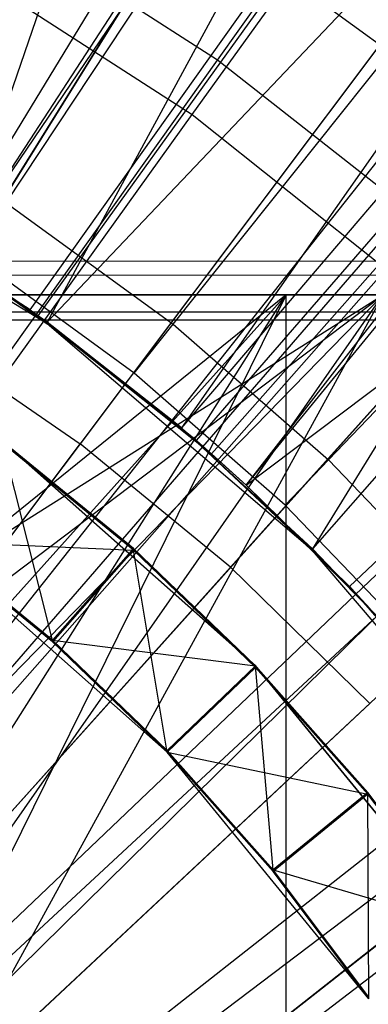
# Model space of a CAD drawing. Extents: x 0.1 to 16.1, y -7.1 to 6.9.
# Tile 89 of 118: x 8.655 to 8.812, y 0.396 to 0.839. Entities that reach past the tile are written whole.
import ezdxf

# ---------------------------------------------------------------- set-up
doc = ezdxf.new("R2010")
doc.units = 0
doc.header["$LTSCALE"] = 2.54
doc.layers.get('0').update_dxf_attribs({"color": 13, "linetype": 'CONTINUOUS'})

# ---------------------------------------------------------------- blocks, each defined once
blk = doc.blocks.new('DROPS_WOOD_A_PM_STL')
at = {"color": 0}
for p, q in [((9.24941, 1.7684, 13.79779), (8.31648, 0.23517, 14.34858)), ((9.24941, 1.7684, 13.79779), (8.31648, 0.23517, 14.34858)), ((9.26908, 1.75629, 13.7978), (8.32046, 0.23272, 14.34858)), ((9.26908, 1.75629, 13.7978), (8.32046, 0.23272, 14.34858)), ((9.43104, 1.64539, 13.79786), (8.35321, 0.21029, 14.3486)), ((9.43104, 1.64539, 13.79786), (8.35321, 0.21029, 14.3486)), ((9.47677, 1.61012, 13.79787), (8.36246, 0.20316, 14.3486)), ((9.47677, 1.61012, 13.79787), (8.36246, 0.20316, 14.3486)), ((9.58271, 1.52079, 13.79792), (8.38388, 0.18509, 14.34861)), ((9.58271, 1.52079, 13.79792), (8.38388, 0.18509, 14.34861)), ((9.68295, 1.4251, 13.79797), (8.40415, 0.16574, 14.34862)), ((9.68295, 1.4251, 13.79797), (8.40415, 0.16574, 14.34862)), ((9.72294, 1.38345, 13.79799), (8.41224, 0.15732, 14.34862)), ((9.72294, 1.38345, 13.79799), (8.41224, 0.15732, 14.34862)), ((9.85068, 1.2344, 13.79807), (8.43807, 0.12718, 14.34864)), ((9.85068, 1.2344, 13.79807), (8.43807, 0.12718, 14.34864)), ((8.73243, 0.79599, 2.43012), (9.04889, 1.23624, 2.59001)), ((8.73243, 0.79599, 2.43012), (9.04889, 1.23624, 2.59001)), ((8.79705, 1.22697, 13.97455), (8.62505, 0.73187, 14.08499)), ((8.79705, 1.22697, 13.97455), (8.62505, 0.73187, 14.08499)), ((9.86483, 1.21615, 13.79808), (8.44093, 0.12349, 14.34864)), ((9.86483, 1.21615, 13.79808), (8.44093, 0.12349, 14.34864)), ((8.9055, 1.16265, 13.97459), (8.62505, 0.73187, 14.08499)), ((8.9055, 1.16265, 13.97459), (8.62505, 0.73187, 14.08499)), ((8.62505, 0.73187, 14.08499), (8.91361, 1.15733, 13.97459)), ((8.62505, 0.73187, 14.08499), (8.91361, 1.15733, 13.97459)), ((8.91361, 1.15733, 13.97459), (8.66727, 0.70282, 14.085)), ((8.91361, 1.15733, 13.97459), (8.66727, 0.70282, 14.085)), ((8.66323, 0.70566, 13.92165), (8.98155, 1.14834, 13.77253)), ((8.66323, 0.70566, 13.92165), (8.98155, 1.14834, 13.77253)), ((9.02346, 1.07752, 13.97463), (8.66727, 0.70282, 14.085)), ((9.02346, 1.07752, 13.97463), (8.66727, 0.70282, 14.085)), ((9.02346, 1.07752, 13.97463), (8.72766, 0.65529, 14.08503)), ((9.02346, 1.07752, 13.97463), (8.72766, 0.65529, 14.08503)), ((9.10193, 1.05235, 13.77257), (8.7411, 0.64356, 13.92168)), ((9.10193, 1.05235, 13.77257), (8.7411, 0.64356, 13.92168)), ((8.75668, 0.62951, 13.92169), (9.10193, 1.05235, 13.77257)), ((8.75668, 0.62951, 13.92169), (9.10193, 1.05235, 13.77257)), ((9.06089, 1.04668, 13.97465), (8.72766, 0.65529, 14.08503)), ((9.06089, 1.04668, 13.97465), (8.72766, 0.65529, 14.08503)), ((9.06089, 1.04668, 13.97465), (8.78648, 0.601, 14.08505)), ((9.06089, 1.04668, 13.97465), (8.78648, 0.601, 14.08505)), ((9.12571, 0.98819, 13.97468), (8.78648, 0.601, 14.08505)), ((9.12571, 0.98819, 13.97468), (8.78648, 0.601, 14.08505)), ((8.6099, 0.69761, 14.23953), (8.75125, 0.92464, 14.16841)), ((8.6099, 0.69761, 14.23953), (8.75125, 0.92464, 14.16841)), ((8.64886, 0.75631, 14.08951), (8.73501, 0.8868, 14.06033)), ((8.64886, 0.75631, 14.08951), (8.73501, 0.8868, 14.06033)), ((8.73501, 0.8868, 14.06033), (8.82132, 0.82409, 14.06036)), ((8.73501, 0.8868, 14.06033), (8.82132, 0.82409, 14.06036)), ((8.84267, 0.86203, 14.16845), (8.68207, 0.64818, 14.23956)), ((8.84267, 0.86203, 14.16845), (8.68207, 0.64818, 14.23956)), ((8.63883, 0.85644, 2.43009), (8.73243, 0.79599, 2.43012)), ((8.63883, 0.85644, 2.43009), (8.73243, 0.79599, 2.43012)), ((8.72383, 0.70185, 14.08953), (8.82132, 0.82409, 14.06036)), ((8.72383, 0.70185, 14.08953), (8.82132, 0.82409, 14.06036)), ((8.40847, 0.34534, 2.32285), (8.73243, 0.79599, 2.43012)), ((8.40847, 0.34534, 2.32285), (8.73243, 0.79599, 2.43012)), ((8.73243, 0.79599, 2.43012), (8.81954, 0.72652, 2.43015)), ((8.73243, 0.79599, 2.43012), (8.81954, 0.72652, 2.43015)), ((8.92829, 0.7917, 14.16848), (8.74966, 0.59266, 14.23959)), ((8.92829, 0.7917, 14.16848), (8.74966, 0.59266, 14.23959)), ((8.66727, 0.70195, 12.40123), (8.53359, 0.78387, 12.40119)), ((8.66727, 0.70195, 12.40123), (8.53359, 0.78387, 12.40119)), ((8.57956, 0.75978, 14.08497), (8.65955, 0.70838, 14.085)), ((8.65955, 0.70838, 14.085), (8.57956, 0.7597, 13.92162)), ((8.57956, 0.7597, 13.92162), (8.66323, 0.70566, 13.92165)), ((8.65955, 0.70838, 14.085), (8.57956, 0.7597, 13.92162)), ((8.57956, 0.7597, 13.92162), (8.66323, 0.70566, 13.92165)), ((8.64886, 0.75631, 14.08951), (8.72383, 0.70185, 14.08953)), ((8.64886, 0.75631, 14.08951), (8.72383, 0.70185, 14.08953)), ((8.7936, 0.64089, 14.08957), (8.90166, 0.7539, 14.0604)), ((8.7936, 0.64089, 14.08957), (8.90166, 0.7539, 14.0604)), ((8.66727, 0.70282, 14.085), (8.62505, 0.73187, 14.08499)), ((8.66727, 0.70282, 14.085), (8.62505, 0.73187, 14.08499)), ((8.62505, 0.73187, 14.08499), (8.66727, 0.70195, 12.40123)), ((8.62505, 0.73187, 14.08499), (8.66727, 0.70195, 12.40123)), ((8.70633, 0.67992, 14.09396), (8.63341, 0.7329, 14.09393)), ((8.70633, 0.67992, 14.09396), (8.63341, 0.7329, 14.09393)), ((9.3636, 0.73005, 26.24057), (8.63361, 0.73011, 26.35388)), ((9.3636, 0.73005, 26.24057), (8.63361, 0.73011, 26.35388)), ((8.45233, 0.31036, 2.32287), (8.81954, 0.72652, 2.43015)), ((8.45233, 0.31036, 2.32287), (8.81954, 0.72652, 2.43015)), ((8.63361, 0.72395, 14.40508), (9.3636, 0.72401, 14.51839)), ((8.63361, 0.72395, 14.40508), (9.3636, 0.72401, 14.51839)), ((8.81815, 0.71502, 43.38127), (7.83364, 0.71502, 43.4116)), ((7.83364, 0.71502, 27.41919), (8.81815, 0.71502, 27.44952)), ((7.83364, 0.71502, 27.41919), (8.81815, 0.71502, 27.44952)), ((8.81815, 0.71502, 43.38127), (7.83364, 0.71502, 43.4116)), ((8.01324, 0.20749, 43.41512), (8.81815, 0.71502, 43.38127)), ((8.01324, 0.20749, 43.41512), (8.81815, 0.71502, 43.38127)), ((8.77459, 0.71502, 39.35462), (8.08, 0.71502, 39.41539)), ((8.08, 0.71502, 31.41539), (8.77459, 0.71502, 31.47616)), ((8.77459, 0.71502, 39.35462), (8.08, 0.71502, 39.41539)), ((8.08, 0.71502, 31.41539), (8.77459, 0.71502, 31.47616)), ((8.14676, 0.20749, 43.41512), (8.81815, 0.71502, 43.38127)), ((8.14676, 0.20749, 43.41512), (8.81815, 0.71502, 43.38127)), ((8.14676, 0.20749, 27.41567), (8.81815, 0.71502, 27.44952)), ((8.14676, 0.20749, 27.41567), (8.81815, 0.71502, 27.44952)), ((8.77459, 0.71502, 31.47616), (8.14676, 0.20749, 31.41595)), ((8.77459, 0.71502, 31.47616), (8.14676, 0.20749, 31.41595)), ((8.81815, 0.71502, 43.38127), (8.26705, 0.14957, 43.4132)), ((8.81815, 0.71502, 43.38127), (8.26705, 0.14957, 43.4132)), ((8.26705, 0.14957, 27.41758), (8.81815, 0.71502, 27.44952)), ((8.26705, 0.14957, 27.41758), (8.81815, 0.71502, 27.44952)), ((8.26705, 0.14957, 39.41102), (8.77459, 0.71502, 39.35462)), ((8.26705, 0.14957, 39.41102), (8.77459, 0.71502, 39.35462)), ((8.26705, 0.14957, 31.41977), (8.77459, 0.71502, 31.47616)), ((8.26705, 0.14957, 31.41977), (8.77459, 0.71502, 31.47616)), ((8.35029, 0.04518, 43.41082), (8.81815, 0.71502, 43.38127)), ((8.35029, 0.04518, 27.41996), (8.81815, 0.71502, 27.44952)), ((8.35029, 0.04518, 27.41996), (8.81815, 0.71502, 27.44952)), ((8.35029, 0.04518, 43.41082), (8.81815, 0.71502, 43.38127)), ((8.35029, 0.04518, 39.40625), (8.77459, 0.71502, 39.35462)), ((8.35029, 0.04518, 39.40625), (8.77459, 0.71502, 39.35462)), ((8.35029, 0.04518, 31.42454), (8.77459, 0.71502, 31.47616)), ((8.35029, 0.04518, 31.42454), (8.77459, 0.71502, 31.47616)), ((8.81815, 0.71502, 27.44952), (8.38, -0.08498, 27.42102)), ((8.81815, 0.71502, 27.44952), (8.38, -0.08498, 27.42102)), ((8.77459, 0.71502, 39.35462), (8.38, -0.08498, 39.40413)), ((8.77459, 0.71502, 39.35462), (8.38, -0.08498, 39.40413)), ((9.44808, 0.71502, 39.17416), (8.77459, 0.71502, 39.35462)), ((8.77459, 0.71502, 31.47616), (9.44808, 0.71502, 31.65662)), ((8.77459, -0.08498, 31.47616), (8.77459, 0.71502, 31.47616)), ((8.77459, -0.08498, 31.47616), (8.77459, 0.71502, 31.47616)), ((8.77459, 0.71502, 31.47616), (9.44808, 0.71502, 31.65662)), ((8.77459, -0.08498, 39.35462), (8.77459, 0.71502, 39.35462)), ((9.44808, 0.71502, 39.17416), (8.77459, 0.71502, 39.35462)), ((8.77459, -0.08498, 39.35462), (8.77459, 0.71502, 39.35462)), ((8.65955, 0.70838, 14.085), (8.66323, 0.70566, 13.92165)), ((8.65955, 0.70838, 14.085), (8.73428, 0.6496, 14.08503)), ((8.65955, 0.70838, 14.085), (8.66323, 0.70566, 13.92165)), ((8.82877, 0.70728, 38.84434), (8.40294, 0.70732, 38.91044)), ((8.82877, 0.70728, 38.84434), (8.40294, 0.70732, 38.91044)), ((8.40294, 0.70372, 31.9403), (8.82877, 0.70376, 32.0064)), ((8.40294, 0.70372, 31.9403), (8.82877, 0.70376, 32.0064)), ((8.73428, 0.6496, 14.08503), (8.66323, 0.70566, 13.92165)), ((8.73428, 0.6496, 14.08503), (8.66323, 0.70566, 13.92165)), ((8.66323, 0.70566, 13.92165), (8.7411, 0.64356, 13.92168)), ((8.66323, 0.70566, 13.92165), (8.7411, 0.64356, 13.92168)), ((8.72766, 0.65529, 14.08503), (8.66727, 0.70282, 14.085)), ((8.66727, 0.70282, 14.085), (8.66727, 0.70195, 12.40123)), ((8.72766, 0.65529, 14.08503), (8.66727, 0.70282, 14.085)), ((8.66727, 0.70282, 14.085), (8.66727, 0.70195, 12.40123)), ((8.72766, 0.65529, 14.08503), (8.66727, 0.70195, 12.40123)), ((8.78648, 0.60013, 12.40128), (8.66727, 0.70195, 12.40123)), ((8.72766, 0.65529, 14.08503), (8.66727, 0.70195, 12.40123)), ((8.78648, 0.60013, 12.40128), (8.66727, 0.70195, 12.40123)), ((8.70633, 0.67992, 14.09396), (8.72383, 0.70185, 14.08953)), ((8.70633, 0.67992, 14.09396), (8.72383, 0.70185, 14.08953)), ((8.72383, 0.70185, 14.08953), (8.7936, 0.64089, 14.08957)), ((8.72383, 0.70185, 14.08953), (8.7936, 0.64089, 14.08957)), ((8.6099, 0.69761, 14.23953), (8.68207, 0.64818, 14.23956)), ((8.6099, 0.69761, 14.23953), (8.68207, 0.64818, 14.23956)), ((8.77421, 0.62062, 14.09399), (8.70633, 0.67992, 14.09396)), ((8.77421, 0.62062, 14.09399), (8.70633, 0.67992, 14.09396)), ((8.78648, 0.601, 14.08505), (8.72766, 0.65529, 14.08503)), ((8.72766, 0.65529, 14.08503), (8.78648, 0.60013, 12.40128)), ((8.78648, 0.601, 14.08505), (8.72766, 0.65529, 14.08503)), ((8.72766, 0.65529, 14.08503), (8.78648, 0.60013, 12.40128)), ((8.49249, 0.27119, 2.32289), (8.89931, 0.64872, 2.43019)), ((8.49249, 0.27119, 2.32289), (8.89931, 0.64872, 2.43019)), ((8.51881, 0.4308, 14.29967), (8.68207, 0.64818, 14.23956)), ((8.51881, 0.4308, 14.29967), (8.68207, 0.64818, 14.23956)), ((8.76089, 0.54853, 14.09403), (8.64716, 0.64928, 14.09398)), ((8.76089, 0.54853, 14.09403), (8.64716, 0.64928, 14.09398)), ((8.76089, 0.54843, 13.90342), (8.64716, 0.64918, 13.90337)), ((8.66958, 0.55988, 13.82232), (8.64716, 0.64918, 13.90337)), ((8.76089, 0.54843, 13.90342), (8.64716, 0.64918, 13.90337)), ((8.66958, 0.55988, 13.82232), (8.64716, 0.64918, 13.90337)), ((8.70606, 0.60104, 13.78498), (8.64716, 0.64912, 13.78495)), ((8.70606, 0.60104, 13.78498), (8.64716, 0.64912, 13.78495)), ((8.70606, 0.60098, 13.66656), (8.64716, 0.64906, 13.66654)), ((8.70606, 0.60098, 13.66656), (8.64716, 0.64906, 13.66654)), ((8.70606, 0.60092, 13.54814), (8.64716, 0.649, 13.54812)), ((8.70606, 0.60092, 13.54814), (8.64716, 0.649, 13.54812)), ((8.70606, 0.60085, 13.42973), (8.64716, 0.64894, 13.4297)), ((8.70606, 0.60085, 13.42973), (8.64716, 0.64894, 13.4297)), ((8.70606, 0.60079, 13.31131), (8.64716, 0.64888, 13.31128)), ((8.70606, 0.60079, 13.31131), (8.64716, 0.64888, 13.31128)), ((8.70606, 0.60073, 13.19289), (8.64716, 0.64882, 13.19286)), ((8.70606, 0.60073, 13.19289), (8.64716, 0.64882, 13.19286)), ((8.70606, 0.60067, 13.07447), (8.64716, 0.64876, 13.07445)), ((8.70606, 0.60067, 13.07447), (8.64716, 0.64876, 13.07445)), ((8.70606, 0.60061, 12.95605), (8.64716, 0.6487, 12.95603)), ((8.70606, 0.60061, 12.95605), (8.64716, 0.6487, 12.95603)), ((8.70606, 0.60055, 12.83764), (8.64716, 0.64863, 12.83761)), ((8.70606, 0.60055, 12.83764), (8.64716, 0.64863, 12.83761)), ((8.70606, 0.60049, 12.71922), (8.64716, 0.64857, 12.71919)), ((8.70606, 0.60049, 12.71922), (8.64716, 0.64857, 12.71919)), ((8.70606, 0.60043, 12.6008), (8.64716, 0.64851, 12.60078)), ((8.70606, 0.60043, 12.6008), (8.64716, 0.64851, 12.60078)), ((8.70606, 0.60037, 12.48238), (8.64716, 0.64845, 12.48236)), ((8.70606, 0.60037, 12.48238), (8.64716, 0.64845, 12.48236)), ((8.74966, 0.59266, 14.23959), (8.68207, 0.64818, 14.23956)), ((8.74966, 0.59266, 14.23959), (8.68207, 0.64818, 14.23956)), ((8.73428, 0.6496, 14.08503), (8.7411, 0.64356, 13.92168)), ((8.73428, 0.6496, 14.08503), (8.75668, 0.62959, 14.08504)), ((8.73428, 0.6496, 14.08503), (8.7411, 0.64356, 13.92168)), ((8.75668, 0.62959, 14.08504), (8.7411, 0.64356, 13.92168)), ((8.7411, 0.64356, 13.92168), (8.75668, 0.62951, 13.92169)), ((8.75668, 0.62959, 14.08504), (8.7411, 0.64356, 13.92168)), ((8.7411, 0.64356, 13.92168), (8.75668, 0.62951, 13.92169)), ((8.77421, 0.62062, 14.09399), (8.7936, 0.64089, 14.08957)), ((8.77421, 0.62062, 14.09399), (8.7936, 0.64089, 14.08957)), ((8.7936, 0.64089, 14.08957), (8.85763, 0.57392, 14.0896)), ((8.7936, 0.64089, 14.08957), (8.85763, 0.57392, 14.0896)), ((8.75668, 0.62959, 14.08504), (8.75668, 0.62951, 13.92169)), ((8.75668, 0.62959, 14.08504), (8.8031, 0.58399, 14.08506)), ((8.75668, 0.62959, 14.08504), (8.75668, 0.62951, 13.92169)), ((8.8031, 0.58399, 14.08506), (8.75668, 0.62951, 13.92169)), ((8.75668, 0.62951, 13.92169), (8.81241, 0.57401, 13.92172)), ((8.8031, 0.58399, 14.08506), (8.75668, 0.62951, 13.92169)), ((8.75668, 0.62951, 13.92169), (8.81241, 0.57401, 13.92172)), ((8.83651, 0.55546, 14.09402), (8.77421, 0.62062, 14.09399)), ((8.83651, 0.55546, 14.09402), (8.77421, 0.62062, 14.09399)), ((8.66958, 0.55988, 13.82232), (8.61412, 0.60516, 13.82229)), ((8.66958, 0.55988, 13.82232), (8.61412, 0.60516, 13.82229)), ((8.66958, 0.55982, 13.7039), (8.61412, 0.6051, 13.70388)), ((8.66958, 0.55982, 13.7039), (8.61412, 0.6051, 13.70388)), ((8.66958, 0.55976, 13.58548), (8.61412, 0.60504, 13.58546)), ((8.66958, 0.55976, 13.58548), (8.61412, 0.60504, 13.58546)), ((8.66958, 0.5597, 13.46706), (8.61412, 0.60498, 13.46704)), ((8.66958, 0.5597, 13.46706), (8.61412, 0.60498, 13.46704)), ((8.66958, 0.55963, 13.34865), (8.61412, 0.60492, 13.34862)), ((8.66958, 0.55963, 13.34865), (8.61412, 0.60492, 13.34862)), ((8.66958, 0.55957, 13.23023), (8.61412, 0.60486, 13.2302)), ((8.66958, 0.55957, 13.23023), (8.61412, 0.60486, 13.2302)), ((8.66958, 0.55951, 13.11181), (8.61412, 0.6048, 13.11179)), ((8.66958, 0.55951, 13.11181), (8.61412, 0.6048, 13.11179)), ((8.66958, 0.55945, 12.99339), (8.61412, 0.60473, 12.99337)), ((8.66958, 0.55945, 12.99339), (8.61412, 0.60473, 12.99337)), ((8.66958, 0.55939, 12.87497), (8.61412, 0.60467, 12.87495)), ((8.66958, 0.55939, 12.87497), (8.61412, 0.60467, 12.87495)), ((8.66958, 0.55933, 12.75656), (8.61412, 0.60461, 12.75653)), ((8.66958, 0.55933, 12.75656), (8.61412, 0.60461, 12.75653)), ((8.66958, 0.55927, 12.63814), (8.61412, 0.60455, 12.63811)), ((8.66958, 0.55927, 12.63814), (8.61412, 0.60455, 12.63811)), ((8.66958, 0.55921, 12.51972), (8.61412, 0.60449, 12.5197)), ((8.66958, 0.55921, 12.51972), (8.61412, 0.60449, 12.5197)), ((8.72122, 0.50955, 12.40133), (8.61412, 0.60443, 12.40128)), ((8.61412, 0.60443, 12.40128), (8.70606, 0.60037, 12.48238)), ((8.72122, 0.50955, 12.40133), (8.61412, 0.60443, 12.40128)), ((8.61412, 0.60443, 12.40128), (8.70606, 0.60037, 12.48238)), ((8.70606, 0.60104, 13.78498), (8.66958, 0.55982, 13.7039)), ((8.70606, 0.60104, 13.78498), (8.66958, 0.55982, 13.7039)), ((8.70606, 0.60104, 13.78498), (8.66958, 0.55988, 13.82232)), ((8.70606, 0.60104, 13.78498), (8.66958, 0.55988, 13.82232)), ((8.70606, 0.60098, 13.66656), (8.66958, 0.55976, 13.58548)), ((8.70606, 0.60098, 13.66656), (8.66958, 0.55976, 13.58548)), ((8.70606, 0.60098, 13.66656), (8.66958, 0.55982, 13.7039)), ((8.70606, 0.60098, 13.66656), (8.66958, 0.55982, 13.7039)), ((8.70606, 0.60092, 13.54814), (8.66958, 0.5597, 13.46706)), ((8.70606, 0.60092, 13.54814), (8.66958, 0.5597, 13.46706)), ((8.70606, 0.60092, 13.54814), (8.66958, 0.55976, 13.58548)), ((8.70606, 0.60092, 13.54814), (8.66958, 0.55976, 13.58548)), ((8.70606, 0.60085, 13.42973), (8.66958, 0.55963, 13.34865)), ((8.70606, 0.60085, 13.42973), (8.66958, 0.55963, 13.34865)), ((8.70606, 0.60085, 13.42973), (8.66958, 0.5597, 13.46706)), ((8.70606, 0.60085, 13.42973), (8.66958, 0.5597, 13.46706)), ((8.70606, 0.60079, 13.31131), (8.66958, 0.55957, 13.23023)), ((8.70606, 0.60079, 13.31131), (8.66958, 0.55957, 13.23023)), ((8.70606, 0.60079, 13.31131), (8.66958, 0.55963, 13.34865)), ((8.70606, 0.60079, 13.31131), (8.66958, 0.55963, 13.34865)), ((8.70606, 0.60073, 13.19289), (8.66958, 0.55951, 13.11181)), ((8.70606, 0.60073, 13.19289), (8.66958, 0.55951, 13.11181)), ((8.70606, 0.60073, 13.19289), (8.66958, 0.55957, 13.23023)), ((8.70606, 0.60073, 13.19289), (8.66958, 0.55957, 13.23023)), ((8.70606, 0.60067, 13.07447), (8.66958, 0.55945, 12.99339)), ((8.70606, 0.60067, 13.07447), (8.66958, 0.55945, 12.99339)), ((8.70606, 0.60067, 13.07447), (8.66958, 0.55951, 13.11181)), ((8.70606, 0.60067, 13.07447), (8.66958, 0.55951, 13.11181)), ((8.70606, 0.60061, 12.95605), (8.66958, 0.55939, 12.87497)), ((8.70606, 0.60061, 12.95605), (8.66958, 0.55939, 12.87497)), ((8.70606, 0.60061, 12.95605), (8.66958, 0.55945, 12.99339)), ((8.70606, 0.60061, 12.95605), (8.66958, 0.55945, 12.99339)), ((8.70606, 0.60055, 12.83764), (8.66958, 0.55933, 12.75656)), ((8.70606, 0.60055, 12.83764), (8.66958, 0.55933, 12.75656)), ((8.70606, 0.60055, 12.83764), (8.66958, 0.55939, 12.87497)), ((8.70606, 0.60055, 12.83764), (8.66958, 0.55939, 12.87497)), ((8.70606, 0.60049, 12.71922), (8.66958, 0.55927, 12.63814)), ((8.70606, 0.60049, 12.71922), (8.66958, 0.55927, 12.63814)), ((8.70606, 0.60049, 12.71922), (8.66958, 0.55933, 12.75656)), ((8.70606, 0.60049, 12.71922), (8.66958, 0.55933, 12.75656)), ((8.70606, 0.60043, 12.6008), (8.66958, 0.55921, 12.51972)), ((8.70606, 0.60043, 12.6008), (8.66958, 0.55921, 12.51972)), ((8.70606, 0.60043, 12.6008), (8.66958, 0.55927, 12.63814)), ((8.70606, 0.60043, 12.6008), (8.66958, 0.55927, 12.63814)), ((8.70606, 0.60037, 12.48238), (8.66958, 0.55921, 12.51972)), ((8.70606, 0.60037, 12.48238), (8.66958, 0.55921, 12.51972)), ((8.76089, 0.54837, 13.78501), (8.70606, 0.60104, 13.78498)), ((8.76089, 0.54837, 13.78501), (8.70606, 0.60104, 13.78498)), ((8.76089, 0.54831, 13.66659), (8.70606, 0.60098, 13.66656)), ((8.76089, 0.54831, 13.66659), (8.70606, 0.60098, 13.66656)), ((8.76089, 0.54825, 13.54817), (8.70606, 0.60092, 13.54814)), ((8.76089, 0.54825, 13.54817), (8.70606, 0.60092, 13.54814)), ((8.76089, 0.54819, 13.42975), (8.70606, 0.60085, 13.42973)), ((8.76089, 0.54819, 13.42975), (8.70606, 0.60085, 13.42973)), ((8.76089, 0.54812, 13.31133), (8.70606, 0.60079, 13.31131)), ((8.76089, 0.54812, 13.31133), (8.70606, 0.60079, 13.31131)), ((8.76089, 0.54806, 13.19292), (8.70606, 0.60073, 13.19289)), ((8.76089, 0.54806, 13.19292), (8.70606, 0.60073, 13.19289)), ((8.76089, 0.548, 13.0745), (8.70606, 0.60067, 13.07447)), ((8.76089, 0.548, 13.0745), (8.70606, 0.60067, 13.07447)), ((8.76089, 0.54794, 12.95608), (8.70606, 0.60061, 12.95605)), ((8.76089, 0.54794, 12.95608), (8.70606, 0.60061, 12.95605)), ((8.76089, 0.54788, 12.83766), (8.70606, 0.60055, 12.83764)), ((8.76089, 0.54788, 12.83766), (8.70606, 0.60055, 12.83764)), ((8.76089, 0.54782, 12.71925), (8.70606, 0.60049, 12.71922)), ((8.76089, 0.54782, 12.71925), (8.70606, 0.60049, 12.71922)), ((8.76089, 0.54776, 12.60083), (8.70606, 0.60043, 12.6008)), ((8.76089, 0.54776, 12.60083), (8.70606, 0.60043, 12.6008)), ((8.76089, 0.5477, 12.48241), (8.70606, 0.60037, 12.48238)), ((8.72122, 0.50955, 12.40133), (8.70606, 0.60037, 12.48238)), ((8.72122, 0.50955, 12.40133), (8.70606, 0.60037, 12.48238)), ((8.76089, 0.5477, 12.48241), (8.70606, 0.60037, 12.48238)), ((8.81963, 0.56623, 14.08507), (8.78648, 0.601, 14.08505)), ((8.78648, 0.60013, 12.40128), (8.78648, 0.601, 14.08505)), ((8.81963, 0.56623, 14.08507), (8.78648, 0.601, 14.08505)), ((8.78648, 0.60013, 12.40128), (8.78648, 0.601, 14.08505)), ((8.78648, 0.60013, 12.40128), (8.81963, 0.56623, 14.08507)), ((8.8883, 0.48092, 12.40134), (8.78648, 0.60013, 12.40128)), ((8.8883, 0.48092, 12.40134), (8.78648, 0.60013, 12.40128)), ((8.78648, 0.60013, 12.40128), (8.81963, 0.56623, 14.08507)), ((8.74966, 0.59266, 14.23959), (8.56807, 0.39033, 14.29969)), ((8.74966, 0.59266, 14.23959), (8.56807, 0.39033, 14.29969)), ((8.81215, 0.53146, 14.23962), (8.74966, 0.59266, 14.23959)), ((8.81215, 0.53146, 14.23962), (8.74966, 0.59266, 14.23959)), ((8.8031, 0.58399, 14.08506), (8.81241, 0.57401, 13.92172)), ((8.8031, 0.58399, 14.08506), (8.86536, 0.51213, 14.0851)), ((8.8031, 0.58399, 14.08506), (8.81241, 0.57401, 13.92172)), ((8.97093, 0.56336, 2.43024), (8.52855, 0.22822, 2.32291)), ((8.97093, 0.56336, 2.43024), (8.52855, 0.22822, 2.32291)), ((8.72122, 0.51028, 13.82234), (8.66958, 0.55988, 13.82232)), ((8.72122, 0.51028, 13.82234), (8.66958, 0.55988, 13.82232)), ((8.66958, 0.55988, 13.82232), (8.76089, 0.54843, 13.90342)), ((8.66958, 0.55988, 13.82232), (8.76089, 0.54843, 13.90342)), ((8.72122, 0.51022, 13.70392), (8.66958, 0.55982, 13.7039)), ((8.72122, 0.51022, 13.70392), (8.66958, 0.55982, 13.7039)), ((8.72122, 0.51016, 13.58551), (8.66958, 0.55976, 13.58548)), ((8.72122, 0.51016, 13.58551), (8.66958, 0.55976, 13.58548)), ((8.72122, 0.5101, 13.46709), (8.66958, 0.5597, 13.46706)), ((8.72122, 0.5101, 13.46709), (8.66958, 0.5597, 13.46706)), ((8.72122, 0.51004, 13.34867), (8.66958, 0.55963, 13.34865)), ((8.72122, 0.51004, 13.34867), (8.66958, 0.55963, 13.34865)), ((8.72122, 0.50997, 13.23025), (8.66958, 0.55957, 13.23023)), ((8.72122, 0.50997, 13.23025), (8.66958, 0.55957, 13.23023)), ((8.72122, 0.50991, 13.11183), (8.66958, 0.55951, 13.11181)), ((8.72122, 0.50991, 13.11183), (8.66958, 0.55951, 13.11181)), ((8.72122, 0.50985, 12.99342), (8.66958, 0.55945, 12.99339)), ((8.72122, 0.50985, 12.99342), (8.66958, 0.55945, 12.99339)), ((8.72122, 0.50979, 12.875), (8.66958, 0.55939, 12.87497)), ((8.72122, 0.50979, 12.875), (8.66958, 0.55939, 12.87497)), ((8.72122, 0.50973, 12.75658), (8.66958, 0.55933, 12.75656)), ((8.72122, 0.50973, 12.75658), (8.66958, 0.55933, 12.75656)), ((8.72122, 0.50967, 12.63816), (8.66958, 0.55927, 12.63814)), ((8.72122, 0.50967, 12.63816), (8.66958, 0.55927, 12.63814)), ((8.72122, 0.50961, 12.51975), (8.66958, 0.55921, 12.51972)), ((8.72122, 0.50961, 12.51975), (8.66958, 0.55921, 12.51972)), ((8.76089, 0.54853, 14.09403), (8.76089, 0.54843, 13.90342)), ((8.85698, 0.43084, 14.09409), (8.76089, 0.54853, 14.09403)), ((8.76089, 0.54853, 14.09403), (8.76089, 0.54843, 13.90342)), ((8.85698, 0.43084, 14.09409), (8.76089, 0.54853, 14.09403)), ((8.72122, 0.51028, 13.82234), (8.76089, 0.54843, 13.90342)), ((8.72122, 0.51028, 13.82234), (8.76089, 0.54843, 13.90342)), ((8.76089, 0.54837, 13.78501), (8.72122, 0.51022, 13.70392)), ((8.76089, 0.54837, 13.78501), (8.72122, 0.51022, 13.70392)), ((8.76089, 0.54837, 13.78501), (8.72122, 0.51028, 13.82234)), ((8.76089, 0.54837, 13.78501), (8.72122, 0.51028, 13.82234)), ((8.76089, 0.54831, 13.66659), (8.72122, 0.51016, 13.58551)), ((8.76089, 0.54831, 13.66659), (8.72122, 0.51016, 13.58551)), ((8.76089, 0.54831, 13.66659), (8.72122, 0.51022, 13.70392)), ((8.76089, 0.54831, 13.66659), (8.72122, 0.51022, 13.70392)), ((8.76089, 0.54825, 13.54817), (8.72122, 0.5101, 13.46709)), ((8.76089, 0.54825, 13.54817), (8.72122, 0.5101, 13.46709)), ((8.76089, 0.54825, 13.54817), (8.72122, 0.51016, 13.58551)), ((8.76089, 0.54825, 13.54817), (8.72122, 0.51016, 13.58551)), ((8.76089, 0.54819, 13.42975), (8.72122, 0.51004, 13.34867)), ((8.76089, 0.54819, 13.42975), (8.72122, 0.51004, 13.34867)), ((8.76089, 0.54819, 13.42975), (8.72122, 0.5101, 13.46709)), ((8.76089, 0.54819, 13.42975), (8.72122, 0.5101, 13.46709)), ((8.76089, 0.54812, 13.31133), (8.72122, 0.50997, 13.23025)), ((8.76089, 0.54812, 13.31133), (8.72122, 0.50997, 13.23025)), ((8.76089, 0.54812, 13.31133), (8.72122, 0.51004, 13.34867)), ((8.76089, 0.54812, 13.31133), (8.72122, 0.51004, 13.34867)), ((8.76089, 0.54806, 13.19292), (8.72122, 0.50991, 13.11183)), ((8.76089, 0.54806, 13.19292), (8.72122, 0.50991, 13.11183)), ((8.76089, 0.54806, 13.19292), (8.72122, 0.50997, 13.23025)), ((8.76089, 0.54806, 13.19292), (8.72122, 0.50997, 13.23025)), ((8.76089, 0.548, 13.0745), (8.72122, 0.50985, 12.99342)), ((8.76089, 0.548, 13.0745), (8.72122, 0.50985, 12.99342)), ((8.76089, 0.548, 13.0745), (8.72122, 0.50991, 13.11183)), ((8.76089, 0.548, 13.0745), (8.72122, 0.50991, 13.11183)), ((8.76089, 0.54794, 12.95608), (8.72122, 0.50979, 12.875)), ((8.76089, 0.54794, 12.95608), (8.72122, 0.50979, 12.875)), ((8.76089, 0.54794, 12.95608), (8.72122, 0.50985, 12.99342)), ((8.76089, 0.54794, 12.95608), (8.72122, 0.50985, 12.99342)), ((8.76089, 0.54788, 12.83766), (8.72122, 0.50973, 12.75658)), ((8.76089, 0.54788, 12.83766), (8.72122, 0.50973, 12.75658)), ((8.76089, 0.54788, 12.83766), (8.72122, 0.50979, 12.875)), ((8.76089, 0.54788, 12.83766), (8.72122, 0.50979, 12.875)), ((8.76089, 0.54782, 12.71925), (8.72122, 0.50967, 12.63816)), ((8.76089, 0.54782, 12.71925), (8.72122, 0.50967, 12.63816)), ((8.76089, 0.54782, 12.71925), (8.72122, 0.50973, 12.75658)), ((8.76089, 0.54782, 12.71925), (8.72122, 0.50973, 12.75658)), ((8.76089, 0.54776, 12.60083), (8.72122, 0.50961, 12.51975)), ((8.76089, 0.54776, 12.60083), (8.72122, 0.50961, 12.51975)), ((8.76089, 0.54776, 12.60083), (8.72122, 0.50967, 12.63816)), ((8.76089, 0.54776, 12.60083), (8.72122, 0.50967, 12.63816)), ((8.76089, 0.5477, 12.48241), (8.72122, 0.50961, 12.51975)), ((8.76089, 0.5477, 12.48241), (8.72122, 0.50961, 12.51975)), ((8.72122, 0.50955, 12.40133), (8.76089, 0.5477, 12.48241)), ((8.72122, 0.50955, 12.40133), (8.76089, 0.5477, 12.48241)), ((8.85698, 0.43074, 13.90349), (8.76089, 0.54843, 13.90342)), ((8.7687, 0.45669, 13.82237), (8.76089, 0.54843, 13.90342)), ((8.85698, 0.43074, 13.90349), (8.76089, 0.54843, 13.90342)), ((8.7687, 0.45669, 13.82237), (8.76089, 0.54843, 13.90342)), ((8.81131, 0.49146, 13.78504), (8.76089, 0.54837, 13.78501)), ((8.81131, 0.49146, 13.78504), (8.76089, 0.54837, 13.78501)), ((8.81131, 0.4914, 13.66662), (8.76089, 0.54831, 13.66659)), ((8.81131, 0.4914, 13.66662), (8.76089, 0.54831, 13.66659)), ((8.81131, 0.49134, 13.5482), (8.76089, 0.54825, 13.54817)), ((8.81131, 0.49134, 13.5482), (8.76089, 0.54825, 13.54817)), ((8.81131, 0.49128, 13.42978), (8.76089, 0.54819, 13.42975)), ((8.81131, 0.49128, 13.42978), (8.76089, 0.54819, 13.42975)), ((8.81131, 0.49122, 13.31136), (8.76089, 0.54812, 13.31133)), ((8.81131, 0.49122, 13.31136), (8.76089, 0.54812, 13.31133)), ((8.81131, 0.49115, 13.19295), (8.76089, 0.54806, 13.19292)), ((8.81131, 0.49115, 13.19295), (8.76089, 0.54806, 13.19292)), ((8.81131, 0.49109, 13.07453), (8.76089, 0.548, 13.0745)), ((8.81131, 0.49109, 13.07453), (8.76089, 0.548, 13.0745)), ((8.81131, 0.49103, 12.95611), (8.76089, 0.54794, 12.95608)), ((8.81131, 0.49103, 12.95611), (8.76089, 0.54794, 12.95608)), ((8.81131, 0.49097, 12.83769), (8.76089, 0.54788, 12.83766)), ((8.81131, 0.49097, 12.83769), (8.76089, 0.54788, 12.83766)), ((8.81131, 0.49091, 12.71927), (8.76089, 0.54782, 12.71925)), ((8.81131, 0.49091, 12.71927), (8.76089, 0.54782, 12.71925)), ((8.81131, 0.49085, 12.60086), (8.76089, 0.54776, 12.60083)), ((8.81131, 0.49085, 12.60086), (8.76089, 0.54776, 12.60083)), ((8.81131, 0.49079, 12.48244), (8.76089, 0.5477, 12.48241)), ((8.81131, 0.49079, 12.48244), (8.76089, 0.5477, 12.48241)), ((8.81215, 0.53146, 14.23962), (8.61362, 0.34572, 14.29971)), ((8.81215, 0.53146, 14.23962), (8.61362, 0.34572, 14.29971)), ((8.7687, 0.45669, 13.82237), (8.72122, 0.51028, 13.82234)), ((8.7687, 0.45669, 13.82237), (8.72122, 0.51028, 13.82234)), ((8.7687, 0.45662, 13.70395), (8.72122, 0.51022, 13.70392)), ((8.7687, 0.45662, 13.70395), (8.72122, 0.51022, 13.70392)), ((8.7687, 0.45656, 13.58553), (8.72122, 0.51016, 13.58551)), ((8.7687, 0.45656, 13.58553), (8.72122, 0.51016, 13.58551)), ((8.7687, 0.4565, 13.46712), (8.72122, 0.5101, 13.46709)), ((8.7687, 0.4565, 13.46712), (8.72122, 0.5101, 13.46709)), ((8.7687, 0.45644, 13.3487), (8.72122, 0.51004, 13.34867)), ((8.7687, 0.45644, 13.3487), (8.72122, 0.51004, 13.34867)), ((8.7687, 0.45638, 13.23028), (8.72122, 0.50997, 13.23025)), ((8.7687, 0.45638, 13.23028), (8.72122, 0.50997, 13.23025)), ((8.7687, 0.45632, 13.11186), (8.72122, 0.50991, 13.11183)), ((8.7687, 0.45632, 13.11186), (8.72122, 0.50991, 13.11183)), ((8.7687, 0.45626, 12.99344), (8.72122, 0.50985, 12.99342)), ((8.7687, 0.45626, 12.99344), (8.72122, 0.50985, 12.99342)), ((8.7687, 0.4562, 12.87503), (8.72122, 0.50979, 12.875)), ((8.7687, 0.4562, 12.87503), (8.72122, 0.50979, 12.875)), ((8.7687, 0.45614, 12.75661), (8.72122, 0.50973, 12.75658)), ((8.7687, 0.45614, 12.75661), (8.72122, 0.50973, 12.75658)), ((8.7687, 0.45608, 12.63819), (8.72122, 0.50967, 12.63816)), ((8.7687, 0.45608, 12.63819), (8.72122, 0.50967, 12.63816)), ((8.7687, 0.45601, 12.51977), (8.72122, 0.50961, 12.51975)), ((8.7687, 0.45601, 12.51977), (8.72122, 0.50961, 12.51975)), ((8.81171, 0.39871, 12.40139), (8.72122, 0.50955, 12.40133)), ((8.72122, 0.50955, 12.40133), (8.81131, 0.49079, 12.48244)), ((8.81171, 0.39871, 12.40139), (8.72122, 0.50955, 12.40133)), ((8.72122, 0.50955, 12.40133), (8.81131, 0.49079, 12.48244)), ((8.81131, 0.49146, 13.78504), (8.7687, 0.45662, 13.70395)), ((8.81131, 0.49146, 13.78504), (8.7687, 0.45662, 13.70395)), ((8.81131, 0.49146, 13.78504), (8.7687, 0.45669, 13.82237)), ((8.81131, 0.49146, 13.78504), (8.7687, 0.45669, 13.82237)), ((8.81131, 0.4914, 13.66662), (8.7687, 0.45656, 13.58553)), ((8.81131, 0.4914, 13.66662), (8.7687, 0.45656, 13.58553)), ((8.81131, 0.4914, 13.66662), (8.7687, 0.45662, 13.70395)), ((8.81131, 0.4914, 13.66662), (8.7687, 0.45662, 13.70395)), ((8.81131, 0.49134, 13.5482), (8.7687, 0.4565, 13.46712)), ((8.81131, 0.49134, 13.5482), (8.7687, 0.4565, 13.46712)), ((8.81131, 0.49134, 13.5482), (8.7687, 0.45656, 13.58553)), ((8.81131, 0.49134, 13.5482), (8.7687, 0.45656, 13.58553)), ((8.81131, 0.49128, 13.42978), (8.7687, 0.45644, 13.3487)), ((8.81131, 0.49128, 13.42978), (8.7687, 0.45644, 13.3487)), ((8.81131, 0.49128, 13.42978), (8.7687, 0.4565, 13.46712)), ((8.81131, 0.49128, 13.42978), (8.7687, 0.4565, 13.46712)), ((8.81131, 0.49122, 13.31136), (8.7687, 0.45638, 13.23028)), ((8.81131, 0.49122, 13.31136), (8.7687, 0.45638, 13.23028)), ((8.81131, 0.49122, 13.31136), (8.7687, 0.45644, 13.3487)), ((8.81131, 0.49122, 13.31136), (8.7687, 0.45644, 13.3487)), ((8.81131, 0.49115, 13.19295), (8.7687, 0.45632, 13.11186)), ((8.81131, 0.49115, 13.19295), (8.7687, 0.45632, 13.11186)), ((8.81131, 0.49115, 13.19295), (8.7687, 0.45638, 13.23028)), ((8.81131, 0.49115, 13.19295), (8.7687, 0.45638, 13.23028)), ((8.81131, 0.49109, 13.07453), (8.7687, 0.45626, 12.99344)), ((8.81131, 0.49109, 13.07453), (8.7687, 0.45626, 12.99344)), ((8.81131, 0.49109, 13.07453), (8.7687, 0.45632, 13.11186)), ((8.81131, 0.49109, 13.07453), (8.7687, 0.45632, 13.11186)), ((8.81131, 0.49103, 12.95611), (8.7687, 0.4562, 12.87503)), ((8.81131, 0.49103, 12.95611), (8.7687, 0.4562, 12.87503)), ((8.81131, 0.49103, 12.95611), (8.7687, 0.45626, 12.99344)), ((8.81131, 0.49103, 12.95611), (8.7687, 0.45626, 12.99344)), ((8.85698, 0.43068, 13.78507), (8.81131, 0.49146, 13.78504)), ((8.85698, 0.43068, 13.78507), (8.81131, 0.49146, 13.78504)), ((8.85698, 0.43062, 13.66665), (8.81131, 0.4914, 13.66662)), ((8.85698, 0.43062, 13.66665), (8.81131, 0.4914, 13.66662)), ((8.85698, 0.43056, 13.54823), (8.81131, 0.49134, 13.5482)), ((8.85698, 0.43056, 13.54823), (8.81131, 0.49134, 13.5482)), ((8.85698, 0.43049, 13.42981), (8.81131, 0.49128, 13.42978)), ((8.85698, 0.43049, 13.42981), (8.81131, 0.49128, 13.42978)), ((8.85698, 0.43043, 13.3114), (8.81131, 0.49122, 13.31136)), ((8.85698, 0.43043, 13.3114), (8.81131, 0.49122, 13.31136)), ((8.85698, 0.43037, 13.19298), (8.81131, 0.49115, 13.19295)), ((8.85698, 0.43037, 13.19298), (8.81131, 0.49115, 13.19295)), ((8.85698, 0.43031, 13.07456), (8.81131, 0.49109, 13.07453)), ((8.85698, 0.43031, 13.07456), (8.81131, 0.49109, 13.07453)), ((8.85698, 0.43025, 12.95614), (8.81131, 0.49103, 12.95611)), ((8.85698, 0.43025, 12.95614), (8.81131, 0.49103, 12.95611)), ((8.81131, 0.49097, 12.83769), (8.7687, 0.45614, 12.75661)), ((8.81131, 0.49097, 12.83769), (8.7687, 0.45614, 12.75661)), ((8.81131, 0.49097, 12.83769), (8.7687, 0.4562, 12.87503)), ((8.81131, 0.49097, 12.83769), (8.7687, 0.4562, 12.87503)), ((8.81131, 0.49091, 12.71927), (8.7687, 0.45608, 12.63819)), ((8.81131, 0.49091, 12.71927), (8.7687, 0.45608, 12.63819)), ((8.81131, 0.49091, 12.71927), (8.7687, 0.45614, 12.75661)), ((8.81131, 0.49091, 12.71927), (8.7687, 0.45614, 12.75661)), ((8.81131, 0.49085, 12.60086), (8.7687, 0.45601, 12.51977)), ((8.81131, 0.49085, 12.60086), (8.7687, 0.45601, 12.51977)), ((8.81131, 0.49085, 12.60086), (8.7687, 0.45608, 12.63819)), ((8.81131, 0.49085, 12.60086), (8.7687, 0.45608, 12.63819)), ((8.81131, 0.49079, 12.48244), (8.7687, 0.45601, 12.51977)), ((8.81131, 0.49079, 12.48244), (8.7687, 0.45601, 12.51977)), ((8.85698, 0.43019, 12.83772), (8.81131, 0.49097, 12.83769)), ((8.85698, 0.43019, 12.83772), (8.81131, 0.49097, 12.83769)), ((8.85698, 0.43013, 12.71931), (8.81131, 0.49091, 12.71927)), ((8.85698, 0.43013, 12.71931), (8.81131, 0.49091, 12.71927)), ((8.85698, 0.43007, 12.60089), (8.81131, 0.49085, 12.60086)), ((8.85698, 0.43007, 12.60089), (8.81131, 0.49085, 12.60086)), ((8.85698, 0.43001, 12.48247), (8.81131, 0.49079, 12.48244)), ((8.81171, 0.39871, 12.40139), (8.81131, 0.49079, 12.48244)), ((8.81171, 0.39871, 12.40139), (8.81131, 0.49079, 12.48244)), ((8.85698, 0.43001, 12.48247), (8.81131, 0.49079, 12.48244)), ((8.6551, 0.29731, 14.29974), (8.86907, 0.46504, 14.23965)), ((8.6551, 0.29731, 14.29974), (8.86907, 0.46504, 14.23965)), ((8.81171, 0.39945, 13.8224), (8.7687, 0.45669, 13.82237)), ((8.81171, 0.39945, 13.8224), (8.7687, 0.45669, 13.82237)), ((8.7687, 0.45669, 13.82237), (8.85698, 0.43074, 13.90349)), ((8.7687, 0.45669, 13.82237), (8.85698, 0.43074, 13.90349)), ((8.81171, 0.39938, 13.70398), (8.7687, 0.45662, 13.70395)), ((8.81171, 0.39938, 13.70398), (8.7687, 0.45662, 13.70395)), ((8.81171, 0.39932, 13.58556), (8.7687, 0.45656, 13.58553)), ((8.81171, 0.39932, 13.58556), (8.7687, 0.45656, 13.58553)), ((8.81171, 0.39926, 13.46715), (8.7687, 0.4565, 13.46712)), ((8.81171, 0.39926, 13.46715), (8.7687, 0.4565, 13.46712)), ((8.81171, 0.3992, 13.34873), (8.7687, 0.45644, 13.3487)), ((8.81171, 0.3992, 13.34873), (8.7687, 0.45644, 13.3487)), ((8.81171, 0.39914, 13.23031), (8.7687, 0.45638, 13.23028)), ((8.81171, 0.39914, 13.23031), (8.7687, 0.45638, 13.23028)), ((8.81171, 0.39908, 13.11189), (8.7687, 0.45632, 13.11186)), ((8.81171, 0.39908, 13.11189), (8.7687, 0.45632, 13.11186)), ((8.81171, 0.39902, 12.99348), (8.7687, 0.45626, 12.99344)), ((8.81171, 0.39902, 12.99348), (8.7687, 0.45626, 12.99344)), ((8.81171, 0.39896, 12.87506), (8.7687, 0.4562, 12.87503)), ((8.81171, 0.39896, 12.87506), (8.7687, 0.4562, 12.87503)), ((8.81171, 0.3989, 12.75664), (8.7687, 0.45614, 12.75661)), ((8.81171, 0.3989, 12.75664), (8.7687, 0.45614, 12.75661)), ((8.81171, 0.39884, 12.63822), (8.7687, 0.45608, 12.63819)), ((8.81171, 0.39884, 12.63822), (8.7687, 0.45608, 12.63819)), ((8.81171, 0.39877, 12.5198), (8.7687, 0.45601, 12.51977)), ((8.81171, 0.39877, 12.5198), (8.7687, 0.45601, 12.51977))]:
    blk.add_line(p, q, dxfattribs=at)

msp = doc.modelspace()

# ---------------------------------------------------------------- linework, layer by layer
at = {"color": 0}
for p, q in [((8.74375, 0.82054, 2.27884), (9.06799, 1.27594, 2.41531)), ((8.74375, 0.82054, 2.27884), (9.06799, 1.27594, 2.41531)), ((8.65955, 0.70838, 14.085), (8.98563, 1.16624, 13.96184)), ((8.65955, 0.70838, 14.085), (8.98563, 1.16624, 13.96184)), ((8.73428, 0.6496, 14.08503), (9.10242, 1.0744, 13.96189)), ((8.73428, 0.6496, 14.08503), (9.10242, 1.0744, 13.96189)), ((8.75668, 0.62959, 14.08504), (9.10242, 1.0744, 13.96189)), ((8.75668, 0.62959, 14.08504), (9.10242, 1.0744, 13.96189)), ((8.75668, 0.62959, 14.08504), (9.20995, 0.97187, 13.96194)), ((8.75668, 0.62959, 14.08504), (9.20995, 0.97187, 13.96194)), ((9.20995, 0.97187, 13.96194), (8.8031, 0.58399, 14.08506)), ((9.20995, 0.97187, 13.96194), (8.8031, 0.58399, 14.08506)), ((8.74375, 0.82054, 2.27884), (8.65214, 0.87942, 2.27881)), ((8.74375, 0.82054, 2.27884), (8.65214, 0.87942, 2.27881)), ((8.41341, 0.3566, 2.19654), (8.74375, 0.82054, 2.27884)), ((8.41341, 0.3566, 2.19654), (8.74375, 0.82054, 2.27884)), ((8.82935, 0.75323, 2.27887), (8.74375, 0.82054, 2.27884)), ((8.82935, 0.75323, 2.27887), (8.74375, 0.82054, 2.27884)), ((8.57956, 0.75978, 14.08497), (8.65955, 0.70838, 14.085)), ((8.4564, 0.32279, 2.19656), (8.82935, 0.75323, 2.27887)), ((8.4564, 0.32279, 2.19656), (8.82935, 0.75323, 2.27887)), ((8.65955, 0.70838, 14.085), (8.73428, 0.6496, 14.08503)), ((8.49599, 0.28504, 2.19658), (8.90816, 0.67808, 2.27891)), ((8.49599, 0.28504, 2.19658), (8.90816, 0.67808, 2.27891)), ((8.73428, 0.6496, 14.08503), (8.75668, 0.62959, 14.08504)), ((8.75668, 0.62959, 14.08504), (8.8031, 0.58399, 14.08506)), ((8.53181, 0.2437, 2.1966), (8.97947, 0.59578, 2.27895)), ((8.53181, 0.2437, 2.1966), (8.97947, 0.59578, 2.27895)), ((8.8031, 0.58399, 14.08506), (8.86536, 0.51213, 14.0851))]:
    msp.add_line(p, q, dxfattribs=at)

# ---------------------------------------------------------------- block references
msp.add_blockref('DROPS_WOOD_A_PM_STL', (0, 0), dxfattribs=at)

doc.saveas('drawing.dxf')
